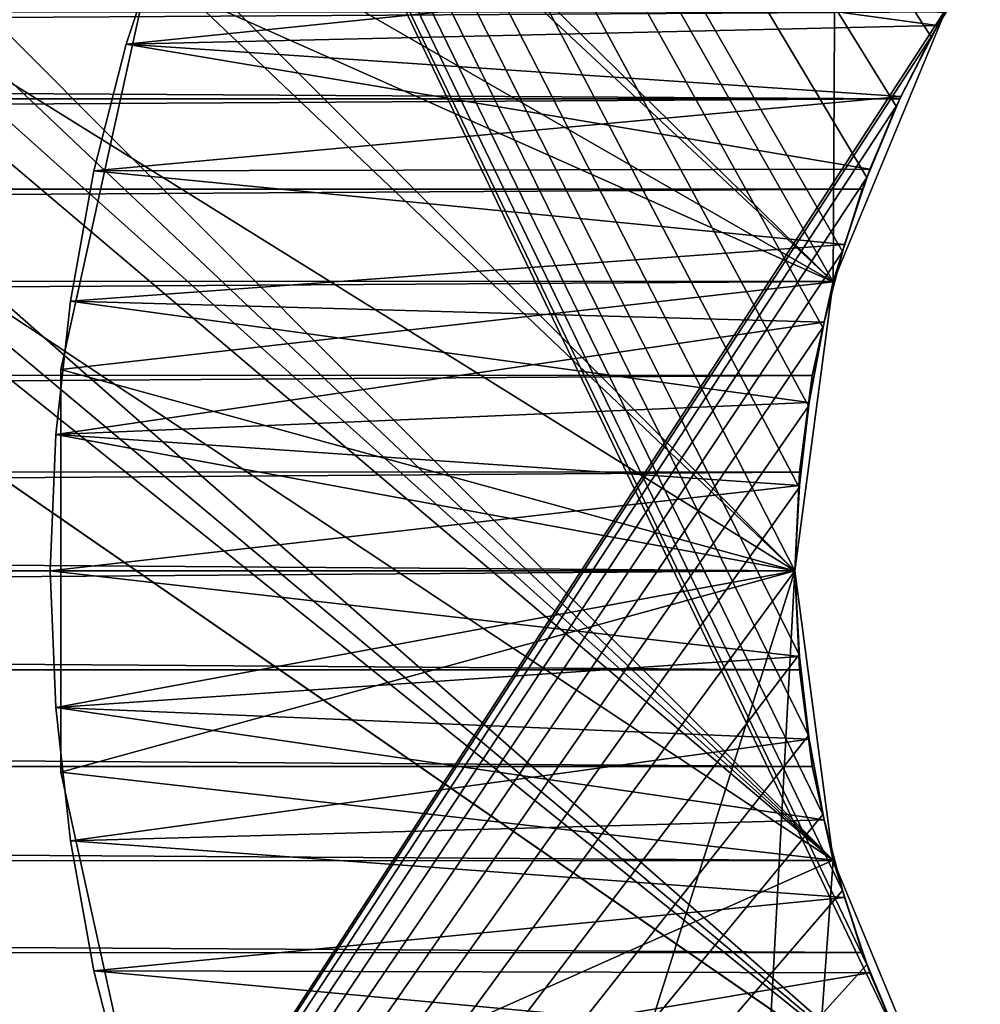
# Model space of a CAD drawing. Header units: millimetres. Extents: x -105 to 105, y -91 to 91.
# Tile 92 of 256: x 8.46 to 9.75, y -73.47 to -72.14. Entities that reach past the tile are written whole.
import ezdxf

# ---------------------------------------------------------------- set-up
doc = ezdxf.new("R2010")
doc.units = ezdxf.units.MM
doc.header["$LTSCALE"] = 22.850203
for name, color, linetype in [('167', 7, 'CONTINUOUS'), ('168', 7, 'CONTINUOUS'), ('265', 7, 'CONTINUOUS'), ('266', 7, 'CONTINUOUS'), ('337', 7, 'CONTINUOUS'), ('338', 7, 'CONTINUOUS'), ('339', 7, 'CONTINUOUS'), ('340', 7, 'CONTINUOUS'), ('341', 7, 'CONTINUOUS'), ('342', 7, 'CONTINUOUS'), ('405', 7, 'CONTINUOUS'), ('406', 7, 'CONTINUOUS'), ('419', 7, 'CONTINUOUS'), ('420', 7, 'CONTINUOUS'), ('823', 7, 'CONTINUOUS')]:
    doc.layers.add(name, color=color, linetype=linetype)

msp = doc.modelspace()

# ---------------------------------------------------------------- linework, layer by layer
at = {"layer": '167', "linetype": 'CONTINUOUS'}
for points in [[(9.6408, -72.2496), (-9.7003, -72.1355), (9.7013, -72.133), (9.6408, -72.2496)], [(-9.6408, -72.249), (-9.7003, -72.1355), (9.6408, -72.2496), (-9.6408, -72.249)], [(-9.5924, -72.3661), (-9.6408, -72.249), (9.6408, -72.2496), (-9.5924, -72.3661)], [(9.5904, -72.371), (-9.5924, -72.3661), (9.6408, -72.2496), (9.5904, -72.371)], [(-9.5541, -72.4882), (-9.5924, -72.3661), (9.5904, -72.371), (-9.5541, -72.4882)], [(9.5512, -72.4948), (-9.5541, -72.4882), (9.5904, -72.371), (9.5512, -72.4948)], [(-9.526, -72.6151), (-9.5541, -72.4882), (9.5512, -72.4948), (-9.526, -72.6151)], [(9.5233, -72.6211), (-9.526, -72.6151), (9.5512, -72.4948), (9.5233, -72.6211)], [(-9.5079, -72.7468), (-9.526, -72.6151), (9.5233, -72.6211), (-9.5079, -72.7468)], [(9.5062, -72.7507), (-9.5079, -72.7468), (9.5233, -72.6211), (9.5062, -72.7507)], [(-9.5, -72.8835), (-9.5079, -72.7468), (9.5, -72.8835), (-9.5, -72.8835)], [(9.5, -72.8835), (-9.5079, -72.7468), (9.5062, -72.7507), (9.5, -72.8835)], [(-9.5079, -73.0201), (-9.5, -72.8835), (9.5062, -73.0162), (-9.5079, -73.0201)], [(-9.5, -72.8835), (9.5, -72.8835), (9.5062, -73.0162), (-9.5, -72.8835)], [(-9.526, -73.1519), (-9.5079, -73.0201), (9.5233, -73.1458), (-9.526, -73.1519)], [(9.5233, -73.1458), (-9.5079, -73.0201), (9.5062, -73.0162), (9.5233, -73.1458)], [(-9.5541, -73.2788), (-9.526, -73.1519), (9.5512, -73.2722), (-9.5541, -73.2788)], [(9.5512, -73.2722), (-9.526, -73.1519), (9.5233, -73.1458), (9.5512, -73.2722)], [(-9.5924, -73.4008), (-9.5541, -73.2788), (9.5904, -73.3959), (-9.5924, -73.4008)], [(9.5904, -73.3959), (-9.5541, -73.2788), (9.5512, -73.2722), (9.5904, -73.3959)], [(-9.6408, -73.518), (-9.5924, -73.4008), (9.6408, -73.5174), (-9.6408, -73.518)], [(9.6408, -73.5174), (-9.5924, -73.4008), (9.5904, -73.3959), (9.6408, -73.5174)]]:
    msp.add_3dface(points, dxfattribs=at)
at = {"layer": '168', "linetype": 'CONTINUOUS'}
for points in [[(-9.7003, -72.1355, 2.5), (-9.6408, -72.249, 2.5), (9.7013, -72.133, 2.5), (-9.7003, -72.1355, 2.5)], [(9.7013, -72.133, 2.5), (-9.6408, -72.249, 2.5), (9.6408, -72.2496, 2.5), (9.7013, -72.133, 2.5)], [(-9.6408, -72.249, 2.5), (-9.5924, -72.3661, 2.5), (9.6408, -72.2496, 2.5), (-9.6408, -72.249, 2.5)], [(9.6408, -72.2496, 2.5), (-9.5924, -72.3661, 2.5), (9.5904, -72.371, 2.5), (9.6408, -72.2496, 2.5)], [(-9.5924, -72.3661, 2.5), (-9.5541, -72.4882, 2.5), (9.5904, -72.371, 2.5), (-9.5924, -72.3661, 2.5)], [(9.5904, -72.371, 2.5), (-9.5541, -72.4882, 2.5), (9.5512, -72.4948, 2.5), (9.5904, -72.371, 2.5)], [(-9.5541, -72.4882, 2.5), (-9.526, -72.6151, 2.5), (9.5512, -72.4948, 2.5), (-9.5541, -72.4882, 2.5)], [(9.5512, -72.4948, 2.5), (-9.526, -72.6151, 2.5), (9.5233, -72.6211, 2.5), (9.5512, -72.4948, 2.5)], [(-9.526, -72.6151, 2.5), (-9.5079, -72.7468, 2.5), (9.5233, -72.6211, 2.5), (-9.526, -72.6151, 2.5)], [(9.5233, -72.6211, 2.5), (-9.5079, -72.7468, 2.5), (9.5062, -72.7507, 2.5), (9.5233, -72.6211, 2.5)], [(-9.5079, -72.7468, 2.5), (-9.5, -72.8835, 2.5), (9.5062, -72.7507, 2.5), (-9.5079, -72.7468, 2.5)], [(-9.5, -72.8835, 2.5), (9.5, -72.8835, 2.5), (9.5062, -72.7507, 2.5), (-9.5, -72.8835, 2.5)], [(-9.5, -72.8835, 2.5), (-9.5079, -73.0201, 2.5), (9.5, -72.8835, 2.5), (-9.5, -72.8835, 2.5)], [(9.5, -72.8835, 2.5), (-9.5079, -73.0201, 2.5), (9.5062, -73.0162, 2.5), (9.5, -72.8835, 2.5)], [(-9.5079, -73.0201, 2.5), (-9.526, -73.1519, 2.5), (9.5233, -73.1458, 2.5), (-9.5079, -73.0201, 2.5)], [(9.5062, -73.0162, 2.5), (-9.5079, -73.0201, 2.5), (9.5233, -73.1458, 2.5), (9.5062, -73.0162, 2.5)], [(-9.526, -73.1519, 2.5), (-9.5541, -73.2788, 2.5), (9.5512, -73.2722, 2.5), (-9.526, -73.1519, 2.5)], [(9.5233, -73.1458, 2.5), (-9.526, -73.1519, 2.5), (9.5512, -73.2722, 2.5), (9.5233, -73.1458, 2.5)], [(-9.5541, -73.2788, 2.5), (-9.5924, -73.4008, 2.5), (9.5904, -73.3959, 2.5), (-9.5541, -73.2788, 2.5)], [(9.5512, -73.2722, 2.5), (-9.5541, -73.2788, 2.5), (9.5904, -73.3959, 2.5), (9.5512, -73.2722, 2.5)], [(-9.5924, -73.4008, 2.5), (-9.6408, -73.518, 2.5), (9.6408, -73.5174, 2.5), (-9.5924, -73.4008, 2.5)], [(9.5904, -73.3959, 2.5), (-9.5924, -73.4008, 2.5), (9.6408, -73.5174, 2.5), (9.5904, -73.3959, 2.5)]]:
    msp.add_3dface(points, dxfattribs=at)
at = {"layer": '265', "linetype": 'CONTINUOUS'}
for points in [[(9.6408, -72.2496), (9.7013, -72.133), (9.6408, -72.2496, 2.5), (9.6408, -72.2496)], [(9.7013, -72.133), (9.7013, -72.133, 2.5), (9.6408, -72.2496, 2.5), (9.7013, -72.133)], [(9.5904, -72.371), (9.6408, -72.2496), (9.5904, -72.371, 2.5), (9.5904, -72.371)], [(9.6408, -72.2496), (9.6408, -72.2496, 2.5), (9.5904, -72.371, 2.5), (9.6408, -72.2496)], [(9.5512, -72.4948), (9.5904, -72.371), (9.5512, -72.4948, 2.5), (9.5512, -72.4948)], [(9.5904, -72.371), (9.5904, -72.371, 2.5), (9.5512, -72.4948, 2.5), (9.5904, -72.371)], [(9.5233, -72.6211), (9.5512, -72.4948), (9.5233, -72.6211, 2.5), (9.5233, -72.6211)], [(9.5512, -72.4948), (9.5512, -72.4948, 2.5), (9.5233, -72.6211, 2.5), (9.5512, -72.4948)], [(9.5062, -72.7507), (9.5233, -72.6211), (9.5062, -72.7507, 2.5), (9.5062, -72.7507)], [(9.5233, -72.6211), (9.5233, -72.6211, 2.5), (9.5062, -72.7507, 2.5), (9.5233, -72.6211)], [(9.5, -72.8835), (9.5062, -72.7507), (9.5, -72.8835, 2.5), (9.5, -72.8835)], [(9.5, -72.8835, 2.5), (9.5062, -72.7507), (9.5062, -72.7507, 2.5), (9.5, -72.8835, 2.5)]]:
    msp.add_3dface(points, dxfattribs=at)
at = {"layer": '266', "linetype": 'CONTINUOUS'}
for points in [[(9.5062, -73.0162), (9.5, -72.8835), (9.5062, -73.0162, 2.5), (9.5062, -73.0162)], [(9.5, -72.8835), (9.5, -72.8835, 2.5), (9.5062, -73.0162, 2.5), (9.5, -72.8835)], [(9.5233, -73.1458), (9.5062, -73.0162), (9.5233, -73.1458, 2.5), (9.5233, -73.1458)], [(9.5062, -73.0162), (9.5062, -73.0162, 2.5), (9.5233, -73.1458, 2.5), (9.5062, -73.0162)], [(9.5512, -73.2722), (9.5233, -73.1458), (9.5512, -73.2722, 2.5), (9.5512, -73.2722)], [(9.5233, -73.1458), (9.5233, -73.1458, 2.5), (9.5512, -73.2722, 2.5), (9.5233, -73.1458)], [(9.5904, -73.3959), (9.5512, -73.2722), (9.5904, -73.3959, 2.5), (9.5904, -73.3959)], [(9.5512, -73.2722), (9.5512, -73.2722, 2.5), (9.5904, -73.3959, 2.5), (9.5512, -73.2722)], [(9.6408, -73.5174), (9.5904, -73.3959), (9.6408, -73.5174, 2.5), (9.6408, -73.5174)], [(9.5904, -73.3959), (9.5904, -73.3959, 2.5), (9.6408, -73.5174, 2.5), (9.5904, -73.3959)]]:
    msp.add_3dface(points, dxfattribs=at)
at = {"layer": '337', "linetype": 'CONTINUOUS'}
for points in [[(8.6023, -72.1762, 2.5), (8.6575, -72.0102, 2.5), (9.6912, -72.1512, 2.5), (8.6023, -72.1762, 2.5)], [(9.6912, -72.1512, 2.5), (8.6575, -72.0102, 2.5), (9.7488, -72.058, 2.5), (9.6912, -72.1512, 2.5)], [(9.6421, -72.2463, 2.5), (8.6023, -72.1762, 2.5), (9.6912, -72.1512, 2.5), (9.6421, -72.2463, 2.5)], [(8.5589, -72.3465, 2.5), (8.6023, -72.1762, 2.5), (9.6006, -72.344, 2.5), (8.5589, -72.3465, 2.5)], [(9.6006, -72.344, 2.5), (8.6023, -72.1762, 2.5), (9.6421, -72.2463, 2.5), (9.6006, -72.344, 2.5)], [(9.5663, -72.445, 2.5), (8.5589, -72.3465, 2.5), (9.6006, -72.344, 2.5), (9.5663, -72.445, 2.5)], [(8.5274, -72.5212, 2.5), (8.5589, -72.3465, 2.5), (9.5663, -72.445, 2.5), (8.5274, -72.5212, 2.5)], [(9.5391, -72.5495, 2.5), (8.5274, -72.5212, 2.5), (9.5663, -72.445, 2.5), (9.5391, -72.5495, 2.5)], [(8.5078, -72.7002, 2.5), (8.5274, -72.5212, 2.5), (9.519, -72.6574, 2.5), (8.5078, -72.7002, 2.5)], [(9.519, -72.6574, 2.5), (8.5274, -72.5212, 2.5), (9.5391, -72.5495, 2.5), (9.519, -72.6574, 2.5)], [(9.5059, -72.7687, 2.5), (8.5078, -72.7002, 2.5), (9.519, -72.6574, 2.5), (9.5059, -72.7687, 2.5)], [(8.5, -72.8835, 2.5), (8.5078, -72.7002, 2.5), (9.5, -72.8835, 2.5), (8.5, -72.8835, 2.5)], [(9.5, -72.8835, 2.5), (8.5078, -72.7002, 2.5), (9.5059, -72.7687, 2.5), (9.5, -72.8835, 2.5)], [(8.5078, -73.0667, 2.5), (8.5, -72.8835, 2.5), (9.5059, -72.9982, 2.5), (8.5078, -73.0667, 2.5)], [(8.5, -72.8835, 2.5), (9.5, -72.8835, 2.5), (9.5059, -72.9982, 2.5), (8.5, -72.8835, 2.5)], [(9.519, -73.1095, 2.5), (8.5078, -73.0667, 2.5), (9.5059, -72.9982, 2.5), (9.519, -73.1095, 2.5)], [(8.5274, -73.2457, 2.5), (8.5078, -73.0667, 2.5), (9.5391, -73.2174, 2.5), (8.5274, -73.2457, 2.5)], [(9.5391, -73.2174, 2.5), (8.5078, -73.0667, 2.5), (9.519, -73.1095, 2.5), (9.5391, -73.2174, 2.5)], [(9.5663, -73.3219, 2.5), (8.5274, -73.2457, 2.5), (9.5391, -73.2174, 2.5), (9.5663, -73.3219, 2.5)], [(8.5589, -73.4204, 2.5), (8.5274, -73.2457, 2.5), (9.5663, -73.3219, 2.5), (8.5589, -73.4204, 2.5)], [(9.6006, -73.423, 2.5), (8.5589, -73.4204, 2.5), (9.5663, -73.3219, 2.5), (9.6006, -73.423, 2.5)], [(8.6023, -73.5907, 2.5), (8.5589, -73.4204, 2.5), (9.6421, -73.5206, 2.5), (8.6023, -73.5907, 2.5)], [(9.6421, -73.5206, 2.5), (8.5589, -73.4204, 2.5), (9.6006, -73.423, 2.5), (9.6421, -73.5206, 2.5)]]:
    msp.add_3dface(points, dxfattribs=at)
at = {"layer": '338', "linetype": 'CONTINUOUS'}
for points in [[(8.6575, -72.0102, 32.5), (8.6023, -72.1762, 32.5), (9.7488, -72.058, 32.5), (8.6575, -72.0102, 32.5)], [(9.7488, -72.058, 32.5), (8.6023, -72.1762, 32.5), (9.6912, -72.1512, 32.5), (9.7488, -72.058, 32.5)], [(9.6912, -72.1512, 32.5), (8.6023, -72.1762, 32.5), (9.6421, -72.2463, 32.5), (9.6912, -72.1512, 32.5)], [(8.6023, -72.1762, 32.5), (8.5589, -72.3465, 32.5), (9.6421, -72.2463, 32.5), (8.6023, -72.1762, 32.5)], [(9.6421, -72.2463, 32.5), (8.5589, -72.3465, 32.5), (9.6006, -72.344, 32.5), (9.6421, -72.2463, 32.5)], [(9.6006, -72.344, 32.5), (8.5589, -72.3465, 32.5), (9.5663, -72.445, 32.5), (9.6006, -72.344, 32.5)], [(8.5589, -72.3465, 32.5), (8.5274, -72.5212, 32.5), (9.5663, -72.445, 32.5), (8.5589, -72.3465, 32.5)], [(9.5663, -72.445, 32.5), (8.5274, -72.5212, 32.5), (9.5391, -72.5495, 32.5), (9.5663, -72.445, 32.5)], [(8.5274, -72.5212, 32.5), (8.5078, -72.7002, 32.5), (9.5391, -72.5495, 32.5), (8.5274, -72.5212, 32.5)], [(9.5391, -72.5495, 32.5), (8.5078, -72.7002, 32.5), (9.519, -72.6574, 32.5), (9.5391, -72.5495, 32.5)], [(9.519, -72.6574, 32.5), (8.5078, -72.7002, 32.5), (9.5059, -72.7687, 32.5), (9.519, -72.6574, 32.5)], [(8.5078, -72.7002, 32.5), (8.5, -72.8835, 32.5), (9.5059, -72.7687, 32.5), (8.5078, -72.7002, 32.5)], [(8.5, -72.8835, 32.5), (9.5, -72.8835, 32.5), (9.5059, -72.7687, 32.5), (8.5, -72.8835, 32.5)], [(8.5, -72.8835, 32.5), (8.5078, -73.0667, 32.5), (9.5, -72.8835, 32.5), (8.5, -72.8835, 32.5)], [(9.5, -72.8835, 32.5), (8.5078, -73.0667, 32.5), (9.5059, -72.9982, 32.5), (9.5, -72.8835, 32.5)], [(9.5059, -72.9982, 32.5), (8.5078, -73.0667, 32.5), (9.519, -73.1095, 32.5), (9.5059, -72.9982, 32.5)], [(8.5078, -73.0667, 32.5), (8.5274, -73.2457, 32.5), (9.519, -73.1095, 32.5), (8.5078, -73.0667, 32.5)], [(9.519, -73.1095, 32.5), (8.5274, -73.2457, 32.5), (9.5391, -73.2174, 32.5), (9.519, -73.1095, 32.5)], [(9.5391, -73.2174, 32.5), (8.5274, -73.2457, 32.5), (9.5663, -73.3219, 32.5), (9.5391, -73.2174, 32.5)], [(8.5274, -73.2457, 32.5), (8.5589, -73.4204, 32.5), (9.5663, -73.3219, 32.5), (8.5274, -73.2457, 32.5)], [(9.5663, -73.3219, 32.5), (8.5589, -73.4204, 32.5), (9.6006, -73.423, 32.5), (9.5663, -73.3219, 32.5)], [(8.5589, -73.4204, 32.5), (8.6023, -73.5907, 32.5), (9.6006, -73.423, 32.5), (8.5589, -73.4204, 32.5)], [(9.6006, -73.423, 32.5), (8.6023, -73.5907, 32.5), (9.6421, -73.5206, 32.5), (9.6006, -73.423, 32.5)]]:
    msp.add_3dface(points, dxfattribs=at)
at = {"layer": '339', "linetype": 'CONTINUOUS'}
for points in [[(8.6575, -72.0102, 2.5), (8.6023, -72.1762, 2.5), (8.6575, -72.0102, 32.5), (8.6575, -72.0102, 2.5)], [(8.6023, -72.1762, 2.5), (8.6023, -72.1762, 32.5), (8.6575, -72.0102, 32.5), (8.6023, -72.1762, 2.5)], [(8.6023, -72.1762, 2.5), (8.5589, -72.3465, 2.5), (8.6023, -72.1762, 32.5), (8.6023, -72.1762, 2.5)], [(8.5589, -72.3465, 2.5), (8.5589, -72.3465, 32.5), (8.6023, -72.1762, 32.5), (8.5589, -72.3465, 2.5)], [(8.5589, -72.3465, 2.5), (8.5274, -72.5212, 2.5), (8.5589, -72.3465, 32.5), (8.5589, -72.3465, 2.5)], [(8.5274, -72.5212, 2.5), (8.5274, -72.5212, 32.5), (8.5589, -72.3465, 32.5), (8.5274, -72.5212, 2.5)], [(8.5274, -72.5212, 2.5), (8.5078, -72.7002, 2.5), (8.5274, -72.5212, 32.5), (8.5274, -72.5212, 2.5)], [(8.5078, -72.7002, 2.5), (8.5078, -72.7002, 32.5), (8.5274, -72.5212, 32.5), (8.5078, -72.7002, 2.5)], [(8.5078, -72.7002, 2.5), (8.5, -72.8835, 2.5), (8.5078, -72.7002, 32.5), (8.5078, -72.7002, 2.5)], [(8.5, -72.8835, 2.5), (8.5, -72.8835, 32.5), (8.5078, -72.7002, 32.5), (8.5, -72.8835, 2.5)]]:
    msp.add_3dface(points, dxfattribs=at)
at = {"layer": '340', "linetype": 'CONTINUOUS'}
for points in [[(8.5, -72.8835, 2.5), (8.5078, -73.0667, 2.5), (8.5, -72.8835, 32.5), (8.5, -72.8835, 2.5)], [(8.5, -72.8835, 32.5), (8.5078, -73.0667, 2.5), (8.5078, -73.0667, 32.5), (8.5, -72.8835, 32.5)], [(8.5078, -73.0667, 2.5), (8.5274, -73.2457, 2.5), (8.5078, -73.0667, 32.5), (8.5078, -73.0667, 2.5)], [(8.5274, -73.2457, 2.5), (8.5274, -73.2457, 32.5), (8.5078, -73.0667, 32.5), (8.5274, -73.2457, 2.5)], [(8.5274, -73.2457, 2.5), (8.5589, -73.4204, 2.5), (8.5274, -73.2457, 32.5), (8.5274, -73.2457, 2.5)], [(8.5589, -73.4204, 2.5), (8.5589, -73.4204, 32.5), (8.5274, -73.2457, 32.5), (8.5589, -73.4204, 2.5)], [(8.5589, -73.4204, 2.5), (8.6023, -73.5907, 2.5), (8.5589, -73.4204, 32.5), (8.5589, -73.4204, 2.5)], [(8.6023, -73.5907, 2.5), (8.6023, -73.5907, 32.5), (8.5589, -73.4204, 32.5), (8.6023, -73.5907, 2.5)]]:
    msp.add_3dface(points, dxfattribs=at)
at = {"layer": '341', "linetype": 'CONTINUOUS'}
for points in [[(9.5059, -72.9982, 2.5), (9.5, -72.8835, 2.5), (9.5059, -72.9982, 32.5), (9.5059, -72.9982, 2.5)], [(9.5, -72.8835, 2.5), (9.5, -72.8835, 32.5), (9.5059, -72.9982, 32.5), (9.5, -72.8835, 2.5)], [(9.519, -73.1095, 2.5), (9.5059, -72.9982, 2.5), (9.519, -73.1095, 32.5), (9.519, -73.1095, 2.5)], [(9.5059, -72.9982, 2.5), (9.5059, -72.9982, 32.5), (9.519, -73.1095, 32.5), (9.5059, -72.9982, 2.5)], [(9.5391, -73.2174, 2.5), (9.519, -73.1095, 2.5), (9.5391, -73.2174, 32.5), (9.5391, -73.2174, 2.5)], [(9.519, -73.1095, 2.5), (9.519, -73.1095, 32.5), (9.5391, -73.2174, 32.5), (9.519, -73.1095, 2.5)], [(9.5663, -73.3219, 2.5), (9.5391, -73.2174, 2.5), (9.5663, -73.3219, 32.5), (9.5663, -73.3219, 2.5)], [(9.5391, -73.2174, 2.5), (9.5391, -73.2174, 32.5), (9.5663, -73.3219, 32.5), (9.5391, -73.2174, 2.5)], [(9.6006, -73.423, 2.5), (9.5663, -73.3219, 2.5), (9.6006, -73.423, 32.5), (9.6006, -73.423, 2.5)], [(9.5663, -73.3219, 2.5), (9.5663, -73.3219, 32.5), (9.6006, -73.423, 32.5), (9.5663, -73.3219, 2.5)], [(9.6421, -73.5206, 2.5), (9.6006, -73.423, 2.5), (9.6421, -73.5206, 32.5), (9.6421, -73.5206, 2.5)], [(9.6006, -73.423, 2.5), (9.6006, -73.423, 32.5), (9.6421, -73.5206, 32.5), (9.6006, -73.423, 2.5)]]:
    msp.add_3dface(points, dxfattribs=at)
at = {"layer": '342', "linetype": 'CONTINUOUS'}
for points in [[(9.6912, -72.1512, 2.5), (9.7488, -72.058, 2.5), (9.6912, -72.1512, 32.5), (9.6912, -72.1512, 2.5)], [(9.7488, -72.058, 2.5), (9.7488, -72.058, 32.5), (9.6912, -72.1512, 32.5), (9.7488, -72.058, 2.5)], [(9.6421, -72.2463, 2.5), (9.6912, -72.1512, 2.5), (9.6421, -72.2463, 32.5), (9.6421, -72.2463, 2.5)], [(9.6912, -72.1512, 2.5), (9.6912, -72.1512, 32.5), (9.6421, -72.2463, 32.5), (9.6912, -72.1512, 2.5)], [(9.6006, -72.344, 2.5), (9.6421, -72.2463, 2.5), (9.6006, -72.344, 32.5), (9.6006, -72.344, 2.5)], [(9.6421, -72.2463, 2.5), (9.6421, -72.2463, 32.5), (9.6006, -72.344, 32.5), (9.6421, -72.2463, 2.5)], [(9.5663, -72.445, 2.5), (9.6006, -72.344, 2.5), (9.5663, -72.445, 32.5), (9.5663, -72.445, 2.5)], [(9.6006, -72.344, 2.5), (9.6006, -72.344, 32.5), (9.5663, -72.445, 32.5), (9.6006, -72.344, 2.5)], [(9.5391, -72.5495, 2.5), (9.5663, -72.445, 2.5), (9.5391, -72.5495, 32.5), (9.5391, -72.5495, 2.5)], [(9.5663, -72.445, 2.5), (9.5663, -72.445, 32.5), (9.5391, -72.5495, 32.5), (9.5663, -72.445, 2.5)], [(9.519, -72.6574, 2.5), (9.5391, -72.5495, 2.5), (9.519, -72.6574, 32.5), (9.519, -72.6574, 2.5)], [(9.5391, -72.5495, 2.5), (9.5391, -72.5495, 32.5), (9.519, -72.6574, 32.5), (9.5391, -72.5495, 2.5)], [(9.5059, -72.7687, 2.5), (9.519, -72.6574, 2.5), (9.5059, -72.7687, 32.5), (9.5059, -72.7687, 2.5)], [(9.519, -72.6574, 2.5), (9.519, -72.6574, 32.5), (9.5059, -72.7687, 32.5), (9.519, -72.6574, 2.5)], [(9.5, -72.8835, 2.5), (9.5059, -72.7687, 2.5), (9.5, -72.8835, 32.5), (9.5, -72.8835, 2.5)], [(9.5, -72.8835, 32.5), (9.5059, -72.7687, 2.5), (9.5059, -72.7687, 32.5), (9.5, -72.8835, 32.5)]]:
    msp.add_3dface(points, dxfattribs=at)
at = {"layer": '405', "linetype": 'CONTINUOUS'}
for points in [[(7, -76.2906, 34.5), (9.7377, -72.0747, 34.5), (7, -68, 34.5), (7, -76.2906, 34.5)], [(9.6828, -72.1662, 34.5), (9.7377, -72.0747, 34.5), (7, -76.2906, 34.5), (9.6828, -72.1662, 34.5)], [(9.636, -72.2594, 34.5), (9.6828, -72.1662, 34.5), (7, -76.2906, 34.5), (9.636, -72.2594, 34.5)], [(9.5964, -72.3553, 34.5), (9.636, -72.2594, 34.5), (7, -76.2906, 34.5), (9.5964, -72.3553, 34.5)], [(9.5636, -72.4544, 34.5), (9.5964, -72.3553, 34.5), (7, -76.2906, 34.5), (9.5636, -72.4544, 34.5)], [(9.5375, -72.5568, 34.5), (9.5636, -72.4544, 34.5), (7, -76.2906, 34.5), (9.5375, -72.5568, 34.5)], [(9.5182, -72.6624, 34.5), (9.5375, -72.5568, 34.5), (7, -76.2906, 34.5), (9.5182, -72.6624, 34.5)], [(9.5057, -72.7713, 34.5), (9.5182, -72.6624, 34.5), (7, -76.2906, 34.5), (9.5057, -72.7713, 34.5)], [(9.5, -72.8835, 34.5), (9.5057, -72.7713, 34.5), (7, -76.2906, 34.5), (9.5, -72.8835, 34.5)], [(9.5057, -72.9956, 34.5), (9.5, -72.8835, 34.5), (7, -76.2906, 34.5), (9.5057, -72.9956, 34.5)], [(9.5182, -73.1045, 34.5), (9.5057, -72.9956, 34.5), (7, -76.2906, 34.5), (9.5182, -73.1045, 34.5)], [(9.5375, -73.2102, 34.5), (9.5182, -73.1045, 34.5), (7, -76.2906, 34.5), (9.5375, -73.2102, 34.5)], [(9.5636, -73.3125, 34.5), (9.5375, -73.2102, 34.5), (7, -76.2906, 34.5), (9.5636, -73.3125, 34.5)], [(9.5964, -73.4117, 34.5), (9.5636, -73.3125, 34.5), (7, -76.2906, 34.5), (9.5964, -73.4117, 34.5)], [(9.636, -73.5075, 34.5), (9.5964, -73.4117, 34.5), (7, -76.2906, 34.5), (9.636, -73.5075, 34.5)]]:
    msp.add_3dface(points, dxfattribs=at)
at = {"layer": '406', "linetype": 'CONTINUOUS'}
for points in [[(9.5964, -73.4117, 32.5), (9.636, -73.5075, 32.5), (7, -68, 32.5), (9.5964, -73.4117, 32.5)], [(7, -68, 32.5), (9.636, -73.5075, 32.5), (7, -76.2906, 32.5), (7, -68, 32.5)], [(9.5636, -73.3125, 32.5), (9.5964, -73.4117, 32.5), (7, -68, 32.5), (9.5636, -73.3125, 32.5)], [(9.5375, -73.2102, 32.5), (9.5636, -73.3125, 32.5), (7, -68, 32.5), (9.5375, -73.2102, 32.5)], [(9.5182, -73.1045, 32.5), (9.5375, -73.2102, 32.5), (7, -68, 32.5), (9.5182, -73.1045, 32.5)], [(9.5057, -72.9956, 32.5), (9.5182, -73.1045, 32.5), (7, -68, 32.5), (9.5057, -72.9956, 32.5)], [(9.5, -72.8835, 32.5), (9.5057, -72.9956, 32.5), (7, -68, 32.5), (9.5, -72.8835, 32.5)], [(9.5057, -72.7713, 32.5), (9.5, -72.8835, 32.5), (7, -68, 32.5), (9.5057, -72.7713, 32.5)], [(9.5182, -72.6624, 32.5), (9.5057, -72.7713, 32.5), (7, -68, 32.5), (9.5182, -72.6624, 32.5)], [(9.5375, -72.5568, 32.5), (9.5182, -72.6624, 32.5), (7, -68, 32.5), (9.5375, -72.5568, 32.5)], [(9.5636, -72.4544, 32.5), (9.5375, -72.5568, 32.5), (7, -68, 32.5), (9.5636, -72.4544, 32.5)], [(9.5964, -72.3553, 32.5), (9.5636, -72.4544, 32.5), (7, -68, 32.5), (9.5964, -72.3553, 32.5)], [(9.636, -72.2594, 32.5), (9.5964, -72.3553, 32.5), (7, -68, 32.5), (9.636, -72.2594, 32.5)], [(9.6828, -72.1662, 32.5), (9.636, -72.2594, 32.5), (7, -68, 32.5), (9.6828, -72.1662, 32.5)], [(9.7377, -72.0747, 32.5), (9.6828, -72.1662, 32.5), (7, -68, 32.5), (9.7377, -72.0747, 32.5)]]:
    msp.add_3dface(points, dxfattribs=at)
at = {"layer": '419', "linetype": 'CONTINUOUS'}
for points in [[(9.5, -72.8835, 34.5), (9.5057, -72.9956, 34.5), (9.5, -72.8835, 32.5), (9.5, -72.8835, 34.5)], [(9.5057, -72.9956, 34.5), (9.5057, -72.9956, 32.5), (9.5, -72.8835, 32.5), (9.5057, -72.9956, 34.5)], [(9.5057, -72.9956, 34.5), (9.5182, -73.1045, 34.5), (9.5057, -72.9956, 32.5), (9.5057, -72.9956, 34.5)], [(9.5182, -73.1045, 34.5), (9.5182, -73.1045, 32.5), (9.5057, -72.9956, 32.5), (9.5182, -73.1045, 34.5)], [(9.5182, -73.1045, 34.5), (9.5375, -73.2102, 34.5), (9.5182, -73.1045, 32.5), (9.5182, -73.1045, 34.5)], [(9.5375, -73.2102, 34.5), (9.5375, -73.2102, 32.5), (9.5182, -73.1045, 32.5), (9.5375, -73.2102, 34.5)], [(9.5375, -73.2102, 34.5), (9.5636, -73.3125, 34.5), (9.5375, -73.2102, 32.5), (9.5375, -73.2102, 34.5)], [(9.5636, -73.3125, 34.5), (9.5636, -73.3125, 32.5), (9.5375, -73.2102, 32.5), (9.5636, -73.3125, 34.5)], [(9.5636, -73.3125, 34.5), (9.5964, -73.4117, 34.5), (9.5636, -73.3125, 32.5), (9.5636, -73.3125, 34.5)], [(9.5964, -73.4117, 34.5), (9.5964, -73.4117, 32.5), (9.5636, -73.3125, 32.5), (9.5964, -73.4117, 34.5)], [(9.5964, -73.4117, 34.5), (9.636, -73.5075, 34.5), (9.5964, -73.4117, 32.5), (9.5964, -73.4117, 34.5)], [(9.636, -73.5075, 34.5), (9.636, -73.5075, 32.5), (9.5964, -73.4117, 32.5), (9.636, -73.5075, 34.5)]]:
    msp.add_3dface(points, dxfattribs=at)
at = {"layer": '420', "linetype": 'CONTINUOUS'}
for points in [[(9.7377, -72.0747, 34.5), (9.6828, -72.1662, 34.5), (9.7377, -72.0747, 32.5), (9.7377, -72.0747, 34.5)], [(9.6828, -72.1662, 34.5), (9.6828, -72.1662, 32.5), (9.7377, -72.0747, 32.5), (9.6828, -72.1662, 34.5)], [(9.6828, -72.1662, 34.5), (9.636, -72.2594, 34.5), (9.6828, -72.1662, 32.5), (9.6828, -72.1662, 34.5)], [(9.636, -72.2594, 34.5), (9.636, -72.2594, 32.5), (9.6828, -72.1662, 32.5), (9.636, -72.2594, 34.5)], [(9.636, -72.2594, 34.5), (9.5964, -72.3553, 34.5), (9.636, -72.2594, 32.5), (9.636, -72.2594, 34.5)], [(9.5964, -72.3553, 34.5), (9.5964, -72.3553, 32.5), (9.636, -72.2594, 32.5), (9.5964, -72.3553, 34.5)], [(9.5964, -72.3553, 34.5), (9.5636, -72.4544, 34.5), (9.5964, -72.3553, 32.5), (9.5964, -72.3553, 34.5)], [(9.5636, -72.4544, 34.5), (9.5636, -72.4544, 32.5), (9.5964, -72.3553, 32.5), (9.5636, -72.4544, 34.5)], [(9.5636, -72.4544, 34.5), (9.5375, -72.5568, 34.5), (9.5636, -72.4544, 32.5), (9.5636, -72.4544, 34.5)], [(9.5375, -72.5568, 34.5), (9.5375, -72.5568, 32.5), (9.5636, -72.4544, 32.5), (9.5375, -72.5568, 34.5)], [(9.5375, -72.5568, 34.5), (9.5182, -72.6624, 34.5), (9.5375, -72.5568, 32.5), (9.5375, -72.5568, 34.5)], [(9.5182, -72.6624, 34.5), (9.5182, -72.6624, 32.5), (9.5375, -72.5568, 32.5), (9.5182, -72.6624, 34.5)], [(9.5182, -72.6624, 34.5), (9.5057, -72.7713, 34.5), (9.5182, -72.6624, 32.5), (9.5182, -72.6624, 34.5)], [(9.5057, -72.7713, 34.5), (9.5057, -72.7713, 32.5), (9.5182, -72.6624, 32.5), (9.5057, -72.7713, 34.5)], [(9.5057, -72.7713, 34.5), (9.5, -72.8835, 34.5), (9.5057, -72.7713, 32.5), (9.5057, -72.7713, 34.5)], [(9.5, -72.8835, 34.5), (9.5, -72.8835, 32.5), (9.5057, -72.7713, 32.5), (9.5, -72.8835, 34.5)]]:
    msp.add_3dface(points, dxfattribs=at)
at = {"layer": '823', "linetype": 'CONTINUOUS'}
for points in [[(9.5511, -72.4952, 2.5), (9.6, -62.8835, 2.5), (3.237, -66.2973, 2.5), (9.5511, -72.4952, 2.5)], [(7, -68, 34.5), (9.5511, -72.4952, 34.5), (9.6, -62.8835, 34.5), (7, -68, 34.5)], [(9.701, -72.1335, 2.5), (9.6, -62.8835, 2.5), (9.5511, -72.4952, 2.5), (9.701, -72.1335, 2.5)], [(9.6, -62.8835, 34.5), (9.5511, -72.4952, 34.5), (9.701, -72.1335, 34.5), (9.6, -62.8835, 34.5)], [(9.5511, -72.4952, 2.5), (3.237, -66.2973, 2.5), (3.1852, -66.5495, 2.5), (9.5511, -72.4952, 2.5)], [(9.5, -72.8835, 2.5), (3.1852, -66.5495, 2.5), (3.0706, -66.7802, 2.5), (9.5, -72.8835, 2.5)], [(9.5511, -72.4952, 2.5), (3.1852, -66.5495, 2.5), (9.5, -72.8835, 2.5), (9.5511, -72.4952, 2.5)], [(9.5511, -73.2717, 2.5), (3.0706, -66.7802, 2.5), (2.901, -66.9739, 2.5), (9.5511, -73.2717, 2.5)], [(9.5, -72.8835, 2.5), (3.0706, -66.7802, 2.5), (9.5511, -73.2717, 2.5), (9.5, -72.8835, 2.5)], [(9.5511, -73.2717, 2.5), (2.901, -66.9739, 2.5), (2.6876, -67.1179, 2.5), (9.5511, -73.2717, 2.5)], [(2.4185, -67.229, 2.5), (9.5511, -73.2717, 2.5), (2.6876, -67.1179, 2.5), (2.4185, -67.229, 2.5)], [(2.1361, -67.2999, 2.5), (9.701, -73.6335, 2.5), (2.4185, -67.229, 2.5), (2.1361, -67.2999, 2.5)], [(2.4185, -67.229, 2.5), (9.701, -73.6335, 2.5), (9.5511, -73.2717, 2.5), (2.4185, -67.229, 2.5)], [(1.8465, -67.329, 2.5), (9.701, -73.6335, 2.5), (2.1361, -67.2999, 2.5), (1.8465, -67.329, 2.5)], [(0.6153, -67.3515, 2.5), (9.701, -73.6335, 2.5), (1.8465, -67.329, 2.5), (0.6153, -67.3515, 2.5)], [(-9.701, -73.6335, 2.5), (9.701, -73.6335, 2.5), (0.6153, -67.3515, 2.5), (-9.701, -73.6335, 2.5)], [(9.701, -73.6335), (-9.701, -73.6335), (0.6153, -67.3515), (9.701, -73.6335)], [(9.5511, -72.4952), (9.5, -72.8835), (0.6153, -67.3515), (9.5511, -72.4952)], [(0.6153, -67.3515), (9.5, -72.8835), (9.5511, -73.2717), (0.6153, -67.3515)], [(0.6153, -67.3515), (9.5511, -73.2717), (9.701, -73.6335), (0.6153, -67.3515)], [(0.6153, -67.3515), (9.701, -72.1335), (9.5511, -72.4952), (0.6153, -67.3515)], [(9.5511, -72.4952, 34.5), (7, -68, 34.5), (9.5, -72.8835, 34.5), (9.5511, -72.4952, 34.5)], [(9.5, -72.8835, 34.5), (7, -68, 34.5), (8.1043, -77.2851, 34.5), (9.5, -72.8835, 34.5)], [(9.5, -72.8835, 32.5), (8.1043, -77.2851, 32.5), (7, -68, 32.5), (9.5, -72.8835, 32.5)], [(7, -68, 32.5), (9.701, -72.1335, 32.5), (9.5511, -72.4952, 32.5), (7, -68, 32.5)], [(7, -68, 32.5), (9.5511, -72.4952, 32.5), (9.5, -72.8835, 32.5), (7, -68, 32.5)], [(8.6309, -72.0852, 32.5), (8.6309, -72.0852, 22.5), (8.5147, -72.6132, 32.5), (8.6309, -72.0852, 32.5)], [(8.5147, -72.6132, 32.5), (8.6309, -72.0852, 22.5), (8.5147, -72.6132, 22.5), (8.5147, -72.6132, 32.5)], [(8.5147, -72.6132, 2.5), (8.5147, -72.6132, 12.5), (8.6309, -72.0852, 2.5), (8.5147, -72.6132, 2.5)], [(8.6309, -72.0852, 2.5), (8.5147, -72.6132, 12.5), (8.6309, -72.0852, 12.5), (8.6309, -72.0852, 2.5)], [(8.6309, -72.0852, 22.5), (8.6309, -72.0852, 12.5), (8.5147, -72.6132, 22.5), (8.6309, -72.0852, 22.5)], [(8.5147, -72.6132, 22.5), (8.6309, -72.0852, 12.5), (8.5147, -72.6132, 12.5), (8.5147, -72.6132, 22.5)], [(8.5147, -72.6132, 32.5), (9.5511, -72.4952, 32.5), (8.6309, -72.0852, 32.5), (8.5147, -72.6132, 32.5)], [(8.6309, -72.0852, 2.5), (9.5511, -72.4952, 2.5), (8.5147, -72.6132, 2.5), (8.6309, -72.0852, 2.5)], [(8.6309, -72.0852, 32.5), (9.5511, -72.4952, 32.5), (9.701, -72.1335, 32.5), (8.6309, -72.0852, 32.5)], [(8.6309, -72.0852, 2.5), (9.701, -72.1335, 2.5), (9.5511, -72.4952, 2.5), (8.6309, -72.0852, 2.5)], [(9.5511, -72.4952, 2.5), (9.5511, -72.4952), (9.701, -72.1335, 2.5), (9.5511, -72.4952, 2.5)], [(9.701, -72.1335, 2.5), (9.5511, -72.4952), (9.701, -72.1335), (9.701, -72.1335, 2.5)], [(9.5511, -72.4952, 34.5), (9.5511, -72.4952, 32.5), (9.701, -72.1335, 34.5), (9.5511, -72.4952, 34.5)], [(9.701, -72.1335, 34.5), (9.5511, -72.4952, 32.5), (9.701, -72.1335, 32.5), (9.701, -72.1335, 34.5)], [(9.5511, -72.4952, 32.5), (9.5511, -72.4952, 25), (9.701, -72.1335, 32.5), (9.5511, -72.4952, 32.5)], [(9.701, -72.1335, 32.5), (9.5511, -72.4952, 25), (9.701, -72.1335, 25), (9.701, -72.1335, 32.5)], [(9.701, -72.1335, 2.5), (9.701, -72.1335, 10), (9.5511, -72.4952, 2.5), (9.701, -72.1335, 2.5)], [(9.5511, -72.4952, 2.5), (9.701, -72.1335, 10), (9.5511, -72.4952, 10), (9.5511, -72.4952, 2.5)], [(9.5511, -72.4952, 25), (9.5511, -72.4952, 17.5), (9.701, -72.1335, 25), (9.5511, -72.4952, 25)], [(9.701, -72.1335, 25), (9.5511, -72.4952, 17.5), (9.701, -72.1335, 17.5), (9.701, -72.1335, 25)], [(9.5511, -72.4952, 17.5), (9.5511, -72.4952, 10), (9.701, -72.1335, 17.5), (9.5511, -72.4952, 17.5)], [(9.701, -72.1335, 17.5), (9.5511, -72.4952, 10), (9.701, -72.1335, 10), (9.701, -72.1335, 17.5)], [(8.5147, -72.6132, 32.5), (9.5, -72.8835, 32.5), (9.5511, -72.4952, 32.5), (8.5147, -72.6132, 32.5)], [(8.5147, -72.6132, 2.5), (9.5511, -72.4952, 2.5), (9.5, -72.8835, 2.5), (8.5147, -72.6132, 2.5)], [(9.5, -72.8835, 2.5), (9.5, -72.8835), (9.5511, -72.4952, 2.5), (9.5, -72.8835, 2.5)], [(9.5511, -72.4952, 2.5), (9.5, -72.8835), (9.5511, -72.4952), (9.5511, -72.4952, 2.5)], [(9.5, -72.8835, 34.5), (9.5, -72.8835, 32.5), (9.5511, -72.4952, 34.5), (9.5, -72.8835, 34.5)], [(9.5511, -72.4952, 34.5), (9.5, -72.8835, 32.5), (9.5511, -72.4952, 32.5), (9.5511, -72.4952, 34.5)], [(9.5, -72.8835, 32.5), (9.5, -72.8835, 25), (9.5511, -72.4952, 32.5), (9.5, -72.8835, 32.5)], [(9.5511, -72.4952, 32.5), (9.5, -72.8835, 25), (9.5511, -72.4952, 25), (9.5511, -72.4952, 32.5)], [(9.5511, -72.4952, 2.5), (9.5511, -72.4952, 10), (9.5, -72.8835, 2.5), (9.5511, -72.4952, 2.5)], [(9.5, -72.8835, 2.5), (9.5511, -72.4952, 10), (9.5, -72.8835, 10), (9.5, -72.8835, 2.5)], [(9.5, -72.8835, 25), (9.5, -72.8835, 17.5), (9.5511, -72.4952, 25), (9.5, -72.8835, 25)], [(9.5511, -72.4952, 25), (9.5, -72.8835, 17.5), (9.5511, -72.4952, 17.5), (9.5511, -72.4952, 25)], [(9.5, -72.8835, 17.5), (9.5, -72.8835, 10), (9.5511, -72.4952, 17.5), (9.5, -72.8835, 17.5)], [(9.5511, -72.4952, 17.5), (9.5, -72.8835, 10), (9.5511, -72.4952, 10), (9.5511, -72.4952, 17.5)], [(8.5147, -72.6132, 32.5), (8.5147, -72.6132, 22.5), (8.5147, -73.1538, 32.5), (8.5147, -72.6132, 32.5)], [(8.5147, -73.1538, 32.5), (8.5147, -72.6132, 22.5), (8.5147, -73.1538, 22.5), (8.5147, -73.1538, 32.5)], [(8.5147, -73.1538, 2.5), (8.5147, -73.1538, 12.5), (8.5147, -72.6132, 2.5), (8.5147, -73.1538, 2.5)], [(8.5147, -72.6132, 2.5), (8.5147, -73.1538, 12.5), (8.5147, -72.6132, 12.5), (8.5147, -72.6132, 2.5)], [(8.5147, -72.6132, 22.5), (8.5147, -72.6132, 12.5), (8.5147, -73.1538, 22.5), (8.5147, -72.6132, 22.5)], [(8.5147, -73.1538, 22.5), (8.5147, -72.6132, 12.5), (8.5147, -73.1538, 12.5), (8.5147, -73.1538, 22.5)], [(8.5147, -73.1538, 32.5), (9.5, -72.8835, 32.5), (8.5147, -72.6132, 32.5), (8.5147, -73.1538, 32.5)], [(8.5147, -72.6132, 2.5), (9.5, -72.8835, 2.5), (8.5147, -73.1538, 2.5), (8.5147, -72.6132, 2.5)], [(9.5, -72.8835, 34.5), (8.1043, -77.2851, 34.5), (9.2707, -77.1539, 34.5), (9.5, -72.8835, 34.5)], [(9.5, -72.8835, 32.5), (9.2707, -77.1539, 32.5), (8.1043, -77.2851, 32.5), (9.5, -72.8835, 32.5)], [(8.5147, -73.1538, 32.5), (9.5511, -73.2717, 32.5), (9.5, -72.8835, 32.5), (8.5147, -73.1538, 32.5)], [(8.5147, -73.1538, 2.5), (9.5, -72.8835, 2.5), (9.5511, -73.2717, 2.5), (8.5147, -73.1538, 2.5)], [(9.5511, -73.2717, 34.5), (9.5, -72.8835, 34.5), (9.2707, -77.1539, 34.5), (9.5511, -73.2717, 34.5)], [(9.5511, -73.2717, 32.5), (9.2707, -77.1539, 32.5), (9.5, -72.8835, 32.5), (9.5511, -73.2717, 32.5)], [(9.5511, -73.2717, 2.5), (9.5511, -73.2717), (9.5, -72.8835, 2.5), (9.5511, -73.2717, 2.5)], [(9.5, -72.8835, 2.5), (9.5511, -73.2717), (9.5, -72.8835), (9.5, -72.8835, 2.5)], [(9.5511, -73.2717, 34.5), (9.5511, -73.2717, 32.5), (9.5, -72.8835, 34.5), (9.5511, -73.2717, 34.5)], [(9.5, -72.8835, 34.5), (9.5511, -73.2717, 32.5), (9.5, -72.8835, 32.5), (9.5, -72.8835, 34.5)], [(9.5511, -73.2717, 32.5), (9.5511, -73.2717, 25), (9.5, -72.8835, 32.5), (9.5511, -73.2717, 32.5)], [(9.5, -72.8835, 32.5), (9.5511, -73.2717, 25), (9.5, -72.8835, 25), (9.5, -72.8835, 32.5)], [(9.5, -72.8835, 2.5), (9.5, -72.8835, 10), (9.5511, -73.2717, 2.5), (9.5, -72.8835, 2.5)], [(9.5511, -73.2717, 2.5), (9.5, -72.8835, 10), (9.5511, -73.2717, 10), (9.5511, -73.2717, 2.5)], [(9.5511, -73.2717, 25), (9.5511, -73.2717, 17.5), (9.5, -72.8835, 25), (9.5511, -73.2717, 25)], [(9.5, -72.8835, 25), (9.5511, -73.2717, 17.5), (9.5, -72.8835, 17.5), (9.5, -72.8835, 25)], [(9.5511, -73.2717, 17.5), (9.5511, -73.2717, 10), (9.5, -72.8835, 17.5), (9.5511, -73.2717, 17.5)], [(9.5, -72.8835, 17.5), (9.5511, -73.2717, 10), (9.5, -72.8835, 10), (9.5, -72.8835, 17.5)], [(8.5147, -73.1538, 32.5), (8.5147, -73.1538, 22.5), (8.6309, -73.6817, 32.5), (8.5147, -73.1538, 32.5)], [(8.6309, -73.6817, 32.5), (8.5147, -73.1538, 22.5), (8.6309, -73.6817, 22.5), (8.6309, -73.6817, 32.5)], [(8.6309, -73.6817, 2.5), (8.6309, -73.6817, 12.5), (8.5147, -73.1538, 2.5), (8.6309, -73.6817, 2.5)], [(8.5147, -73.1538, 2.5), (8.6309, -73.6817, 12.5), (8.5147, -73.1538, 12.5), (8.5147, -73.1538, 2.5)], [(8.5147, -73.1538, 22.5), (8.5147, -73.1538, 12.5), (8.6309, -73.6817, 22.5), (8.5147, -73.1538, 22.5)], [(8.6309, -73.6817, 22.5), (8.5147, -73.1538, 12.5), (8.6309, -73.6817, 12.5), (8.6309, -73.6817, 22.5)], [(8.6309, -73.6817, 32.5), (9.5511, -73.2717, 32.5), (8.5147, -73.1538, 32.5), (8.6309, -73.6817, 32.5)], [(8.5147, -73.1538, 2.5), (9.5511, -73.2717, 2.5), (8.6309, -73.6817, 2.5), (8.5147, -73.1538, 2.5)], [(8.6309, -73.6817, 32.5), (9.701, -73.6335, 32.5), (9.5511, -73.2717, 32.5), (8.6309, -73.6817, 32.5)], [(8.6309, -73.6817, 2.5), (9.5511, -73.2717, 2.5), (9.701, -73.6335, 2.5), (8.6309, -73.6817, 2.5)], [(9.2707, -77.1539, 34.5), (9.701, -73.6335, 34.5), (9.5511, -73.2717, 34.5), (9.2707, -77.1539, 34.5)], [(9.5511, -73.2717, 32.5), (9.701, -73.6335, 32.5), (9.2707, -77.1539, 32.5), (9.5511, -73.2717, 32.5)], [(9.701, -73.6335, 2.5), (9.701, -73.6335), (9.5511, -73.2717, 2.5), (9.701, -73.6335, 2.5)], [(9.5511, -73.2717, 2.5), (9.701, -73.6335), (9.5511, -73.2717), (9.5511, -73.2717, 2.5)], [(9.701, -73.6335, 34.5), (9.701, -73.6335, 32.5), (9.5511, -73.2717, 34.5), (9.701, -73.6335, 34.5)], [(9.5511, -73.2717, 34.5), (9.701, -73.6335, 32.5), (9.5511, -73.2717, 32.5), (9.5511, -73.2717, 34.5)], [(9.701, -73.6335, 32.5), (9.701, -73.6335, 25), (9.5511, -73.2717, 32.5), (9.701, -73.6335, 32.5)], [(9.5511, -73.2717, 32.5), (9.701, -73.6335, 25), (9.5511, -73.2717, 25), (9.5511, -73.2717, 32.5)], [(9.5511, -73.2717, 2.5), (9.5511, -73.2717, 10), (9.701, -73.6335, 2.5), (9.5511, -73.2717, 2.5)], [(9.701, -73.6335, 2.5), (9.5511, -73.2717, 10), (9.701, -73.6335, 10), (9.701, -73.6335, 2.5)], [(9.701, -73.6335, 25), (9.701, -73.6335, 17.5), (9.5511, -73.2717, 25), (9.701, -73.6335, 25)], [(9.5511, -73.2717, 25), (9.701, -73.6335, 17.5), (9.5511, -73.2717, 17.5), (9.5511, -73.2717, 25)], [(9.701, -73.6335, 17.5), (9.701, -73.6335, 10), (9.5511, -73.2717, 17.5), (9.701, -73.6335, 17.5)], [(9.5511, -73.2717, 17.5), (9.701, -73.6335, 10), (9.5511, -73.2717, 10), (9.5511, -73.2717, 17.5)]]:
    msp.add_3dface(points, dxfattribs=at)

doc.saveas('drawing.dxf')
